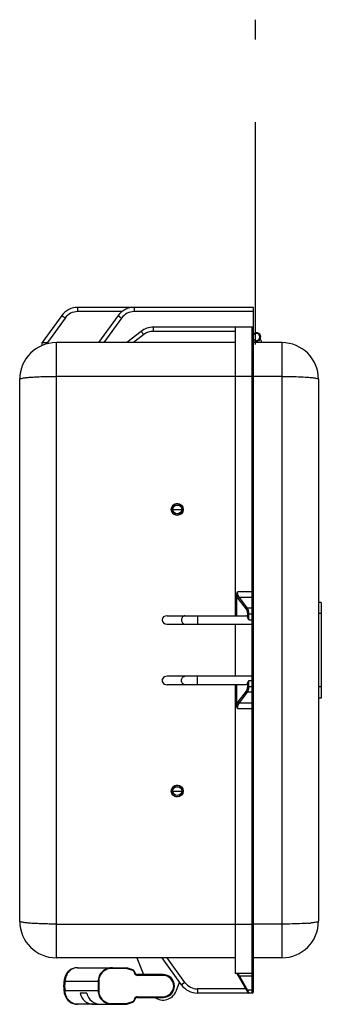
# Model space of a CAD drawing. Header units: millimetres. Extents: x 0 to 420, y 0 to 297.
# Tile 4 of 17: x 194 to 215, y 140 to 210. Entities that reach past the tile are written whole.
import ezdxf

# ---------------------------------------------------------------- set-up
doc = ezdxf.new("R2010")
doc.units = ezdxf.units.MM
doc.header["$LTSCALE"] = 23.1
doc.layers.get('0').update_dxf_attribs({"linetype": 'CONTINUOUS'})
doc.layers.add('02___PRT_ALL_AXES', color=7, linetype='CONTINUOUS')
doc.layers.add('06___PRT_ALL_SURFS', color=7, linetype='CONTINUOUS')

msp = doc.modelspace()

# ---------------------------------------------------------------- linework, layer by layer
at = {"color": 7, "linetype": 'CONTINUOUS'}
for p, q in [((212.5696, 187.1827), (210.5696, 187.1827)), ((212.5696, 187.1827), (212.5696, 143.4827)), ((212.5696, 184.7827), (210.5696, 184.7827)), ((215.1696, 184.5827), (215.1696, 146.0827)), ((215.3696, 168.7327), (215.1696, 168.7327)), ((215.3696, 168.7327), (215.3696, 161.9327)), ((215.3696, 167.9327), (215.1696, 167.9327)), ((215.3696, 162.7327), (215.1696, 162.7327)), ((215.3696, 161.9327), (215.1696, 161.9327)), ((212.5696, 145.8827), (210.5696, 145.8827)), ((212.5696, 143.4827), (210.5696, 143.4827))]:
    msp.add_line(p, q, dxfattribs=at)
for centre, radius in [((205.1446, 175.3327), 0.33), ((205.1446, 175.3327), 0.32), ((205.1446, 155.3327), 0.33), ((205.1446, 155.3327), 0.32)]:
    msp.add_circle(centre, radius, dxfattribs=at)
for centre, radius, start, end in [((210.7696, 187.5827), 0.25, 216.595389, 143.732184), ((211.6108, 187.616), 1.0766, 201.168921, 203.733213), ((212.5696, 184.5827), 2.6, 0, 90), ((212.5696, 146.0827), 2.6, 270, 360), ((213.5558, 156.9991), 11.0906, 274.402772, 275.414448)]:
    msp.add_arc(centre, radius, start, end, dxfattribs=at)
at = {"color": 2, "linetype": 'CONTINUOUS'}
for centre in [(205.1446, 175.3327), (205.1446, 155.3327)]:
    msp.add_arc(centre, 0.4, 255, 195, dxfattribs=at)
at = {"color": 7, "linetype": 'CONTINUOUS'}
for points, knots in [([(211.0382, 187.4504), (211.0415, 187.4361), (211.0655, 187.3424), (211.1064, 187.2539), (211.1534, 187.1827)], [0, 0, 0, 0, 0.1515857, 1, 1, 1, 1]), ([(212.5696, 184.7827), (212.7387, 184.7829), (213.3515, 184.7772), (213.9646, 184.7574), (214.4073, 184.7244)], [0, 0, 0, 0, 0.2758433, 1, 1, 1, 1]), ([(214.4073, 184.7244), (214.5154, 184.7163), (214.7008, 184.699), (214.9494, 184.6663), (215.0805, 184.6372), (215.1695, 184.6038), (215.1696, 184.5827)], [0, 0, 0, 0, 0.4147232, 0.7244218, 0.9191783, 1, 1, 1, 1]), ([(214.4072, 145.9412), (214.2761, 145.931), (213.6643, 145.8936), (213.051, 145.8826), (212.5696, 145.8827)], [0, 0, 0, 0, 0.2144981, 1, 1, 1, 1]), ([(215.1696, 146.0827), (215.1695, 146.066), (215.1075, 146.0344), (215.0057, 146.0126), (214.823, 145.9792), (214.6834, 145.9657), (214.6023, 145.9579)], [0, 0, 0, 0, 0.084936, 0.2776655, 0.5851864, 1, 1, 1, 1])]:
    msp.add_open_spline(points, degree=3, knots=knots, dxfattribs=at)
at = {"layer": '02___PRT_ALL_AXES', "color": 40, "linetype": 'CONTINUOUS'}
for p, q in [((210.6696, 210.1184), (210.6696, 208.7055)), ((210.6696, 202.8388), (210.6696, 187.0436))]:
    msp.add_line(p, q, dxfattribs=at)
at = {"layer": '02___PRT_ALL_AXES', "color": 7, "linetype": 'CONTINUOUS'}
for p, q in [((210.5696, 189.6827), (198.0867, 189.6827)), ((202.0867, 189.6827), (202.0867, 189.3827)), ((210.5696, 141.0839), (210.5696, 189.6827)), ((196.9506, 189.1007), (195.5696, 187.1827)), ((197.192, 188.9254), (195.9373, 187.1827)), ((201.2214, 189.3827), (198.0847, 189.3827)), ((200.9506, 189.1007), (199.5696, 187.1827)), ((201.194, 188.9254), (199.9393, 187.1827)), ((200.9506, 189.1007), (201.194, 188.9254)), ((210.5696, 189.3827), (202.0867, 189.3827)), ((203.4538, 187.9827), (203.4538, 188.2785)), ((209.2696, 188.2785), (203.4538, 188.2785)), ((209.2696, 188.2827), (209.2696, 167.7827)), ((210.4696, 188.2827), (209.2696, 188.2827)), ((210.4696, 140.9827), (210.4696, 188.2827)), ((202.5914, 187.9802), (201.5764, 187.1827)), ((202.7742, 187.7476), (202.0552, 187.1827)), ((202.7742, 187.7476), (202.5914, 187.9802)), ((209.2696, 187.9827), (203.4538, 187.9827)), ((195.5696, 186.9827), (195.5696, 187.1827)), ((195.5696, 187.1827), (195.9373, 187.1827)), ((195.9373, 187.1046), (195.9373, 187.1827)), ((196.5696, 143.4827), (196.5696, 187.1827)), ((209.2696, 187.1827), (196.5696, 187.1827)), ((210.5696, 184.7827), (196.5696, 184.7827)), ((193.9696, 146.0827), (193.9696, 184.5827)), ((210.5696, 169.4757), (209.4273, 169.4757)), ((209.3696, 167.7827), (209.3696, 169.2359)), ((210.0573, 168.2392), (209.4783, 168.997)), ((210.4696, 169.0768), (209.5649, 169.0768)), ((210.1439, 168.3189), (209.5649, 169.0768)), ((210.4696, 168.3189), (210.1439, 168.3189)), ((210.149, 167.92), (210.5696, 167.92)), ((210.149, 167.6485), (210.149, 167.92)), ((210.2356, 167.4827), (210.2356, 167.92)), ((204.4393, 167.7827), (210.0047, 167.7827)), ((204.4393, 167.1827), (210.4696, 167.1827)), ((206.5867, 167.7827), (206.5867, 167.1827)), ((209.2696, 167.1827), (209.2696, 163.4827)), ((210.2356, 167.4827), (210.5696, 167.4827)), ((210.4696, 163.4827), (204.4393, 163.4827)), ((206.5867, 162.8827), (206.5867, 163.4827)), ((210.149, 162.7453), (210.149, 163.0168)), ((210.2356, 163.1827), (210.5696, 163.1827)), ((210.2356, 162.7453), (210.2356, 163.1827)), ((210.0047, 162.8827), (204.4393, 162.8827)), ((209.2696, 162.8827), (209.2696, 142.3827)), ((209.3696, 161.4294), (209.3696, 162.8827)), ((209.4783, 161.6683), (210.0573, 162.4262)), ((209.5649, 161.5885), (210.1439, 162.3464)), ((210.4696, 162.3464), (210.1439, 162.3464)), ((210.149, 162.7453), (210.5696, 162.7453)), ((209.5649, 161.5885), (210.4696, 161.5885)), ((209.4273, 161.1896), (210.5696, 161.1896)), ((196.5696, 145.8827), (210.5696, 145.8827)), ((209.2696, 143.4827), (196.5696, 143.4827)), ((202.2696, 143.4827), (202.7419, 142.2905)), ((205.4506, 141.5647), (204.0696, 143.4827)), ((205.694, 141.7399), (204.4393, 143.4827)), ((198.081, 142.7825), (201.6696, 142.7825)), ((200.5448, 142.7325), (200.5448, 142.7825)), ((201.5293, 142.7325), (200.5448, 142.7325)), ((201.5375, 142.7825), (201.5293, 142.7325)), ((201.9885, 142.5795), (201.5293, 142.7325)), ((202.0043, 142.6269), (201.5375, 142.7825)), ((201.6696, 142.7385), (201.6696, 142.7825)), ((201.9885, 142.5795), (202.0043, 142.6269)), ((202.0897, 142.4572), (202.1392, 142.4638)), ((204.1375, 142.2905), (202.3375, 142.2905)), ((202.3375, 142.2405), (202.3375, 142.2905)), ((204.1375, 142.2405), (202.3375, 142.2405)), ((204.1375, 142.2405), (204.1375, 142.2905)), ((210.4696, 142.3827), (209.2696, 142.3827)), ((209.3696, 142.3827), (210.1487, 141.0332)), ((209.4273, 142.3827), (209.5647, 142.1844)), ((210.4696, 142.1844), (209.5647, 142.1844)), ((209.5647, 142.1844), (210.1433, 141.1822)), ((197.1993, 141.8325), (199.5752, 141.8325)), ((199.5288, 141.8325), (199.5288, 141.1329)), ((199.5752, 141.8325), (199.5752, 141.1329)), ((205.0672, 141.1144), (205.3183, 141.7483)), ((205.694, 141.7399), (205.4506, 141.5647)), ((210.0047, 141.2827), (206.5867, 141.2827)), ((206.5867, 141.2827), (206.5867, 140.9827)), ((199.5752, 141.1329), (197.1993, 141.1329)), ((198.7325, 140.9829), (198.2515, 140.9829)), ((202.3375, 140.7249), (204.1375, 140.7249)), ((202.3375, 140.7249), (202.3375, 140.6749)), ((202.3375, 140.6749), (204.1375, 140.6749)), ((204.1375, 140.7249), (204.1375, 140.6749)), ((210.2351, 140.9827), (206.5867, 140.9827)), ((210.4696, 141.1822), (210.1433, 141.1822)), ((210.1433, 141.1822), (210.2349, 140.9839)), ((210.4696, 140.9839), (210.2349, 140.9839)), ((210.2349, 140.9839), (210.2356, 140.9827)), ((210.4696, 140.9827), (210.2356, 140.9827)), ((199.2115, 140.1829), (198.081, 140.1829)), ((199.2621, 140.1829), (201.505, 140.1829)), ((200.5448, 140.2329), (201.505, 140.2329)), ((200.5448, 140.2329), (200.5448, 140.1829)), ((201.505, 140.2329), (201.505, 140.1829)), ((201.5524, 140.2406), (201.9885, 140.3859)), ((201.5524, 140.2406), (201.5683, 140.1931)), ((201.5683, 140.1931), (202.0043, 140.3385)), ((201.9885, 140.3859), (202.0043, 140.3385)), ((202.0897, 140.5082), (202.1392, 140.5015))]:
    msp.add_line(p, q, dxfattribs=at)
for centre in [(205.1446, 175.3327), (205.1446, 155.3327)]:
    msp.add_circle(centre, 0.425, dxfattribs=at)
for centre, radius, start, end in [((198.0867, 188.2827), 1.4, 90, 144.246113), ((202.0867, 188.2827), 1.4, 90, 144.246113), ((198.0847, 188.2827), 1.1, 90.000081, 144.246031), ((202.0867, 188.2827), 1.1, 90, 144.246113), ((203.4538, 186.8827), 1.3958, 90, 128.157227), ((210.4696, 188.1827), 0.1, 0, 90), ((203.4538, 186.8827), 1.1, 90, 128.157227), ((210.7696, 187.5827), 0.25, 216.869898, 143.130102), ((196.5696, 184.5827), 2.6, 90, 180), ((210.4696, 167.2827), 0.1, 270, 360), ((210.4696, 163.3827), 0.1, 0, 90), ((196.5696, 146.0827), 2.6, 180, 270), ((198.081, 141.8325), 0.95, 90, 164.859148), ((199.3738, 141.4827), 2.2892, 164.858617, 195.1421), ((201.941, 142.4372), 0.15, 7.663619, 71.565051), ((201.941, 142.4372), 0.2, 7.663619, 71.565051), ((202.3375, 142.4905), 0.25, 187.663619, 270), ((202.3375, 142.4905), 0.2, 187.663619, 270), ((204.1375, 141.4827), 0.8078, 270, 90), ((204.1375, 141.4827), 0.7578, 270, 90), ((210.4696, 142.4827), 0.1, 270, 360), ((198.492, 141.4827), 1.3392, 164.858453, 195.141557), ((206.5867, 142.3827), 1.4, 215.753887, 270), ((206.5867, 142.3827), 1.1, 215.753887, 270), ((198.081, 141.1329), 0.95, 195.142581, 270), ((202.3375, 140.4749), 0.25, 90, 172.336381), ((202.3375, 140.4749), 0.2, 90, 172.336381), ((204.1375, 141.4827), 1, 233.883122, 338.389728), ((210.2349, 141.0839), 0.1, 210.002065, 269.998346), ((210.2362, 141.0836), 0.101, 209.998389, 269.687498), ((210.4696, 141.0839), 0.1, 269.999881, 359.999881), ((210.4696, 141.0827), 0.1, 269.999881, 359.999881), ((201.505, 140.3829), 0.15, 270, 288.434949), ((201.505, 140.3829), 0.2, 270, 288.434949), ((201.941, 140.5282), 0.15, 288.434949, 352.336381), ((201.941, 140.5282), 0.2, 288.434949, 352.336381)]:
    msp.add_arc(centre, radius, start, end, dxfattribs=at)
at = {"layer": '02___PRT_ALL_AXES', "color": 3, "linetype": 'CONTINUOUS'}
msp.add_arc((210.7696, 187.5827), 0.3, 270, 131.846863, dxfattribs=at)
at = {"layer": '02___PRT_ALL_AXES', "color": 7, "linetype": 'CONTINUOUS'}
for centre, major_axis, ratio, start_param, end_param in [((204.4393, 167.4827), (-0.3697, 0), 0.8115343, -1.5707963, 1.5707963), ((210.0047, 167.4827), (0, 0.3), 0.5773503, -0.9851108, 0), ((204.4393, 163.1827), (0.3697, 0), 0.8115343, 1.5707963, 4.712389), ((210.0047, 163.1827), (0, 0.3), 0.5773503, -3.1415927, -2.1564819), ((199.2621, 141.1329), (1.0235, 0), 0.9282048, -2.9830344, -1.5707963), ((199.7431, 141.1329), (1.0235, 0), 0.9282048, -2.9830344, -1.5707963)]:
    msp.add_ellipse(centre, major_axis=major_axis, ratio=ratio, start_param=start_param, end_param=end_param, dxfattribs=at)
for points, knots in [([(198.0847, 189.3827), (198.0847, 189.4209), (198.0848, 189.4765), (198.085, 189.5472), (198.0852, 189.5921), (198.0856, 189.6288), (198.0857, 189.6541), (198.0862, 189.6686), (198.086, 189.6764), (198.0869, 189.6796), (198.0862, 189.6827), (198.0867, 189.6827)], [0, 0, 0, 0, 0.3826471, 0.5555223, 0.7070465, 0.8314027, 0.9238122, 0.9568753, 0.9807279, 0.9951387, 1, 1, 1, 1]), ([(197.192, 188.9254), (197.1611, 188.9477), (197.1163, 188.98), (197.0592, 189.0212), (197.0231, 189.0474), (196.9968, 189.0665), (196.9795, 189.0792), (196.9693, 189.0866), (196.9618, 189.0924), (196.9553, 189.0966), (196.9533, 189.0993), (196.9503, 189.1003), (196.9506, 189.1007)], [0, 0, 0, 0, 0.3830769, 0.5559595, 0.7074121, 0.8316603, 0.8820552, 0.9239611, 0.9569782, 0.9807932, 0.9951744, 1, 1, 1, 1]), ([(193.9696, 184.5827), (193.9696, 184.5904), (193.9867, 184.6089), (194.0525, 184.6357), (194.1968, 184.6674), (194.4335, 184.6986), (194.7531, 184.7275), (195.142, 184.7513), (195.5861, 184.7692), (196.0681, 184.7802), (196.4003, 184.7827), (196.5696, 184.7827)], [0, 0, 0, 0, 0.0088419, 0.0248687, 0.0828649, 0.1751481, 0.2987085, 0.4490352, 0.6204805, 0.8065152, 1, 1, 1, 1]), ([(209.5649, 169.0768), (209.5441, 169.0995), (209.4601, 169.2157), (209.4273, 169.3641), (209.4273, 169.4757)], [0, 0, 0, 0, 0.2162888, 1, 1, 1, 1]), ([(209.4783, 168.997), (209.4664, 169.0126), (209.4176, 169.0858), (209.3862, 169.1697), (209.3696, 169.2359)], [0, 0, 0, 0, 0.2227794, 1, 1, 1, 1]), ([(209.4783, 168.997), (209.4813, 169.0062), (209.4994, 169.0423), (209.5356, 169.0687), (209.5649, 169.0768)], [0, 0, 0, 0, 0.2410313, 1, 1, 1, 1]), ([(210.5696, 168.997), (210.5696, 169.0182), (210.5427, 169.0641), (210.4944, 169.0768), (210.4696, 169.0768)], [0, 0, 0, 0, 0.4604901, 1, 1, 1, 1]), ([(210.0573, 168.2392), (210.0603, 168.2483), (210.0785, 168.2844), (210.1146, 168.3108), (210.1439, 168.3189)], [0, 0, 0, 0, 0.2410312, 1, 1, 1, 1]), ([(210.149, 167.92), (210.149, 167.9815), (210.1346, 168.094), (210.088, 168.199), (210.0573, 168.2392)], [0, 0, 0, 0, 0.54857, 1, 1, 1, 1]), ([(210.2356, 167.92), (210.2356, 167.996), (210.2217, 168.1337), (210.1761, 168.2663), (210.1439, 168.3189)], [0, 0, 0, 0, 0.5518602, 1, 1, 1, 1]), ([(210.5696, 168.2392), (210.5696, 168.2603), (210.5427, 168.3062), (210.4944, 168.3189), (210.4696, 168.3189)], [0, 0, 0, 0, 0.4604901, 1, 1, 1, 1]), ([(205.694, 167.7827), (205.6621, 167.7827), (205.5951, 167.7657), (205.5147, 167.6968), (205.4625, 167.5976), (205.4445, 167.4827), (205.4625, 167.3677), (205.5147, 167.2686), (205.5951, 167.1997), (205.6621, 167.1827), (205.694, 167.1827)], [0, 0, 0, 0, 0.1127889, 0.2330869, 0.3632652, 0.5, 0.6367348, 0.7669131, 0.8872111, 1, 1, 1, 1]), ([(210.2356, 167.4827), (210.2275, 167.4968), (210.1964, 167.5509), (210.1655, 167.6055), (210.149, 167.6485)], [0, 0, 0, 0, 0.2615269, 1, 1, 1, 1]), ([(205.694, 162.8827), (205.6621, 162.8827), (205.5951, 162.8997), (205.5147, 162.9686), (205.4625, 163.0677), (205.4445, 163.1827), (205.4625, 163.2976), (205.5147, 163.3968), (205.5951, 163.4657), (205.6621, 163.4827), (205.694, 163.4827)], [0, 0, 0, 0, 0.1127889, 0.2330869, 0.3632652, 0.5, 0.6367348, 0.7669131, 0.8872111, 1, 1, 1, 1]), ([(210.149, 163.0168), (210.1542, 163.0304), (210.18, 163.0874), (210.2117, 163.1412), (210.2356, 163.1827)], [0, 0, 0, 0, 0.2330584, 1, 1, 1, 1]), ([(210.0573, 162.4262), (210.088, 162.4664), (210.1346, 162.5714), (210.149, 162.6839), (210.149, 162.7453)], [0, 0, 0, 0, 0.4513881, 1, 1, 1, 1]), ([(210.0573, 162.4262), (210.0603, 162.417), (210.0785, 162.3809), (210.1146, 162.3546), (210.1439, 162.3464)], [0, 0, 0, 0, 0.2410312, 1, 1, 1, 1]), ([(210.1439, 162.3464), (210.1761, 162.399), (210.2217, 162.5317), (210.2356, 162.6694), (210.2356, 162.7453)], [0, 0, 0, 0, 0.4480957, 1, 1, 1, 1]), ([(210.4696, 162.3464), (210.4944, 162.3464), (210.5427, 162.3591), (210.5696, 162.405), (210.5696, 162.4262)], [0, 0, 0, 0, 0.5395099, 1, 1, 1, 1]), ([(209.3696, 161.4294), (209.3755, 161.4531), (209.4005, 161.5372), (209.4398, 161.6179), (209.4783, 161.6683)], [0, 0, 0, 0, 0.2776749, 1, 1, 1, 1]), ([(209.4273, 161.1896), (209.4273, 161.2298), (209.4389, 161.3713), (209.4958, 161.5132), (209.5649, 161.5885)], [0, 0, 0, 0, 0.2821414, 1, 1, 1, 1]), ([(209.4783, 161.6683), (209.4813, 161.6591), (209.4994, 161.623), (209.5356, 161.5967), (209.5649, 161.5885)], [0, 0, 0, 0, 0.2410312, 1, 1, 1, 1]), ([(210.4696, 161.5885), (210.4944, 161.5885), (210.5427, 161.6012), (210.5696, 161.6471), (210.5696, 161.6683)], [0, 0, 0, 0, 0.5395099, 1, 1, 1, 1]), ([(196.5696, 145.8827), (196.4003, 145.8827), (196.0681, 145.8852), (195.5861, 145.8962), (195.142, 145.914), (194.7531, 145.9378), (194.4335, 145.9667), (194.1968, 145.998), (194.0525, 146.0297), (193.9867, 146.0564), (193.9696, 146.0749), (193.9696, 146.0827)], [0, 0, 0, 0, 0.1934849, 0.3795196, 0.5509647, 0.7012918, 0.8248519, 0.9171353, 0.9751313, 0.9911583, 1, 1, 1, 1]), ([(198.081, 142.7825), (197.966, 142.7825), (197.7307, 142.7317), (197.4377, 142.5176), (197.244, 142.2022), (197.1993, 141.9557), (197.1993, 141.8325)], [0, 0, 0, 0, 0.2413426, 0.487845, 0.7414651, 1, 1, 1, 1]), ([(200.5448, 142.7825), (200.4168, 142.7825), (200.1585, 142.7366), (199.8219, 142.5344), (199.586, 142.219), (199.5288, 141.9602), (199.5288, 141.8325)], [0, 0, 0, 0, 0.2502539, 0.5003798, 0.750285, 1, 1, 1, 1]), ([(200.5448, 142.7325), (200.423, 142.7325), (200.1774, 142.6893), (199.8564, 142.4988), (199.6303, 142.2001), (199.5752, 141.9539), (199.5752, 141.8325)], [0, 0, 0, 0, 0.2502985, 0.5004487, 0.750339, 1, 1, 1, 1]), ([(197.164, 142.0806), (197.1535, 142.0417), (197.1497, 141.954), (197.1789, 141.8723), (197.1993, 141.8325)], [0, 0, 0, 0, 0.4740352, 1, 1, 1, 1]), ([(209.5647, 142.1844), (209.5556, 142.181), (209.528, 142.1728), (209.4883, 142.1771), (209.4781, 142.1947)], [0, 0, 0, 0, 0.3236174, 1, 1, 1, 1]), ([(210.4696, 142.1844), (210.4824, 142.1844), (210.5072, 142.1875), (210.546, 142.2012), (210.5696, 142.2275), (210.5696, 142.2447)], [0, 0, 0, 0, 0.3076589, 0.5868789, 1, 1, 1, 1]), ([(197.164, 140.8847), (197.1535, 140.9236), (197.1497, 141.0113), (197.1789, 141.093), (197.1993, 141.1329)], [0, 0, 0, 0, 0.4739881, 1, 1, 1, 1]), ([(198.081, 140.1829), (197.966, 140.1829), (197.7307, 140.2337), (197.4377, 140.4477), (197.244, 140.7631), (197.1993, 141.0096), (197.1993, 141.1329)], [0, 0, 0, 0, 0.2413426, 0.487845, 0.7414651, 1, 1, 1, 1]), ([(199.5288, 141.1329), (199.5288, 141.0051), (199.586, 140.7463), (199.8219, 140.4309), (200.1585, 140.2288), (200.4168, 140.1829), (200.5448, 140.1829)], [0, 0, 0, 0, 0.2497104, 0.4996174, 0.7497447, 1, 1, 1, 1]), ([(199.5752, 141.1329), (199.5752, 141.0114), (199.6303, 140.7653), (199.8564, 140.4666), (200.1774, 140.276), (200.423, 140.2329), (200.5448, 140.2329)], [0, 0, 0, 0, 0.2496564, 0.4995485, 0.7497002, 1, 1, 1, 1]), ([(210.1433, 141.1822), (210.1342, 141.1789), (210.1066, 141.1706), (210.0669, 141.175), (210.0567, 141.1926)], [0, 0, 0, 0, 0.3236173, 1, 1, 1, 1]), ([(210.4696, 141.1822), (210.4824, 141.1822), (210.5072, 141.1853), (210.546, 141.199), (210.5696, 141.2253), (210.5696, 141.2426)], [0, 0, 0, 0, 0.3076589, 0.5868789, 1, 1, 1, 1])]:
    msp.add_open_spline(points, degree=3, knots=knots, dxfattribs=at)
at = {"layer": '02___PRT_ALL_AXES', "color": 3, "linetype": 'CONTINUOUS'}
msp.add_open_spline([(210.5696, 187.1827), (210.5986, 187.2255), (210.6581, 187.2752), (210.7349, 187.2853), (210.7696, 187.2827)], degree=3, knots=[0, 0, 0, 0, 0.5874562, 1, 1, 1, 1], dxfattribs=at)
at = {"layer": '02___PRT_ALL_AXES', "color": 7, "linetype": 'CONTINUOUS'}
for points in [[(209.3696, 169.2359), (209.3696, 169.3182), (209.3938, 169.4007), (209.4273, 169.4757)], [(209.4273, 161.1896), (209.3938, 161.2647), (209.3696, 161.3472), (209.3696, 161.4294)]]:
    msp.add_open_spline(points, degree=3, dxfattribs=at)
at = {"layer": '06___PRT_ALL_SURFS', "color": 7, "linetype": 'CONTINUOUS'}
for p, q in [((205.0339, 175.6327), (205.2553, 175.6327)), ((204.8246, 175.3327), (205.4646, 175.3327)), ((204.8246, 155.3327), (205.4646, 155.3327)), ((205.0339, 155.6327), (205.2553, 155.6327))]:
    msp.add_line(p, q, dxfattribs=at)

doc.saveas('drawing.dxf')
